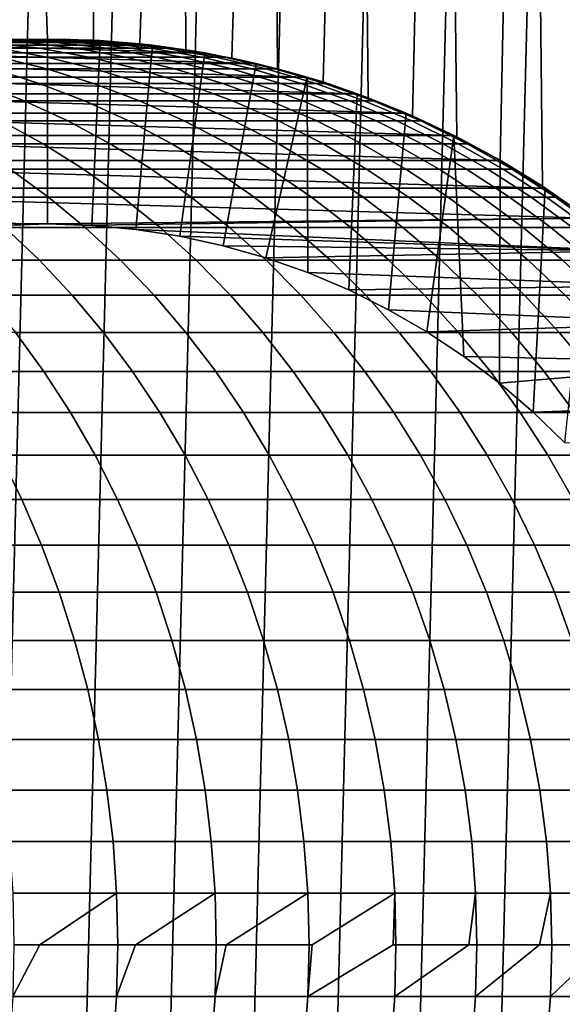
# Model space of a CAD drawing. Header units: metres. Extents: x -244 to 24, y -123 to 0.
# Tile 125 of 146: x -0.37 to 6.82, y -29.79 to -16.74. Entities that reach past the tile are written whole.
import ezdxf

# ---------------------------------------------------------------- set-up
doc = ezdxf.new("R2010")
doc.units = ezdxf.units.M
doc.layers.add('solid_10_231_103_000', color=7, linetype='CONTINUOUS')

msp = doc.modelspace()

# ---------------------------------------------------------------- linework, layer by layer
at = {"layer": 'solid_10_231_103_000'}
for points in [[(0, -17, 23.5), (-0.585872, -1, 23.492695), (-1.756159, -1, 23.43429), (-0.611328, -17.015526, 23.492046)], [(0.611352, -17.015528, 23.492046), (0.585871, -1, 23.492695), (-0.585872, -1, 23.492695), (0, -17, 23.5)], [(0.611352, -17.015528, 23.492046), (1.223046, -17.062511, 23.468151), (1.756158, -1, 23.43429), (0.585871, -1, 23.492695)], [(1.223046, -17.062511, 23.468151), (1.834275, -17.141016, 23.428305), (1.756158, -1, 23.43429)], [(1.834275, -17.141016, 23.428305), (2.442842, -17.251238, 23.372688), (2.922078, -1, 23.317621), (1.756158, -1, 23.43429)], [(2.442842, -17.251238, 23.372688), (3.048644, -17.393751, 23.301411), (2.922078, -1, 23.317621)], [(3.048644, -17.393751, 23.301411), (3.650907, -17.568851, 23.21467), (4.080734, -1, 23.142982), (2.922078, -1, 23.317621)], [(3.650907, -17.568851, 23.21467), (4.24738, -17.776756, 23.112978), (4.080734, -1, 23.142982)], [(4.24738, -17.776756, 23.112978), (4.838069, -18.018579, 22.996588), (5.229245, -1, 22.910805), (4.080734, -1, 23.142982)], [(4.838069, -18.018579, 22.996588), (5.422072, -18.294781, 22.865938), (5.229245, -1, 22.910805)], [(5.422072, -18.294781, 22.865938), (5.996181, -18.605486, 22.722143), (6.364755, -1, 22.621668), (5.229245, -1, 22.910805)], [(5.996181, -18.605486, 22.722143), (6.557404, -18.950169, 22.566578), (6.364755, -1, 22.621668)], [(6.557404, -18.950169, 22.566578), (7.103673, -19.328472, 22.400621), (7.484439, -1, 22.276291), (6.364755, -1, 22.621668)], [(-2.225581, -50.387127, -100), (-1.114764, -6.528271, -100), (0, -6.5, -100), (-1.114764, -50.471729, -100)], [(-1.114764, -50.471729, -100), (0, -6.5, -100), (1.114764, -6.528271, -100), (0, -50.5, -100)], [(2.225581, -6.612873, -100), (1.114764, -50.471729, -100), (0, -50.5, -100), (1.114764, -6.528271, -100)], [(3.33126, -6.753675, -100), (2.225581, -50.387127, -100), (1.114764, -50.471729, -100), (2.225581, -6.612873, -100)], [(4.428752, -6.950395, -100), (3.33126, -50.246326, -100), (2.225581, -50.387127, -100), (3.33126, -6.753675, -100)], [(5.514266, -7.202288, -100), (4.428752, -50.049606, -100), (3.33126, -50.246326, -100), (4.428752, -6.950395, -100)], [(6.585739, -7.508861, -100), (5.514266, -49.79771, -100), (4.428752, -50.049606, -100), (5.514266, -7.202288, -100)], [(7.640936, -7.869552, -100), (6.585739, -49.491138, -100), (5.514266, -49.79771, -100), (6.585739, -7.508861, -100)], [(8.67577, -8.282908, -100), (7.640936, -49.130447, -100), (6.585739, -49.491138, -100), (7.640936, -7.869552, -100)], [(-2.084147, -17.182377, 30.75), (-1.393231, -17.081173, 30.75), (2.084147, -17.182377, 30.75)], [(-1.420368, -17.004894, 173.963821), (-0.760102, -17.04402, 174.143311), (-0.287986, -17.04402, 172.266754), (-0.954582, -17.004894, 172.112427)], [(-1.393231, -17.081173, 30.75), (-0.697366, -17.020277, 30.75), (1.393231, -17.081173, 30.75)], [(-1.393231, -17.081173, 30.75), (1.393231, -17.081173, 30.75), (2.084147, -17.182377, 30.75)], [(-1.30303, -17.04402, 176.000641), (-0.653241, -17.122143, 176.204025), (-0.103069, -17.122143, 174.32193), (-0.760102, -17.04402, 174.143311)], [(-1.232394, -17.004894, 170.11554), (-0.559328, -17.004894, 170.24469), (-0.235173, -17.004894, 168.363312), (-0.912652, -17.004894, 168.259781)], [(-0.954582, -17.004894, 172.112427), (-0.287986, -17.04402, 172.266754), (0.11264, -17.04402, 170.373627), (-0.559328, -17.004894, 170.24469)], [(-0.912652, -17.004894, 168.259781), (-0.235173, -17.004894, 168.363312), (0.017416, -17.004894, 166.471008), (-0.663502, -17.004894, 166.393219)], [(-0.760102, -17.04402, 174.143311), (-0.103069, -17.122143, 174.32193), (0.375347, -17.122143, 172.420319), (-0.287986, -17.04402, 172.266754)], [(-0.698042, -17.020325, 30.5), (0, -17, 30.5), (0, -17, 23.5), (-0.611328, -17.015526, 23.492046)], [(-0.58825, -19.468142, 30.5), (0, -19.450001, 30.5), (0, -17, 30.5), (-0.698042, -17.020325, 30.5)], [(-0.697738, -17.020302, 160.757614), (0, -17, 160.757614), (0, -17, 30.75), (-0.697366, -17.020277, 30.75)], [(0.306546, -17.004894, 162.664459), (0, -17, 160.757614), (-0.697738, -17.020302, 160.757614), (-0.378307, -17.004894, 162.638504)], [(-0.697366, -17.020277, 30.75), (0, -17, 30.75), (0.697366, -17.020277, 30.75)], [(-0.697366, -17.020277, 30.75), (0.697366, -17.020277, 30.75), (1.393231, -17.081173, 30.75)], [(-0.663502, -17.004894, 166.393219), (0.017416, -17.004894, 166.471008), (0.198076, -17.004894, 164.57048), (-0.485301, -17.004894, 164.51857)], [(-0.559328, -17.004894, 170.24469), (0.11264, -17.04402, 170.373627), (0.441201, -17.04402, 168.46669), (-0.235173, -17.004894, 168.363312)], [(-0.485301, -17.004894, 164.51857), (0.198076, -17.004894, 164.57048), (0.306546, -17.004894, 162.664459), (-0.378307, -17.004894, 162.638504)], [(-0.287986, -17.04402, 172.266754), (0.375347, -17.122143, 172.420319), (0.781319, -17.122143, 170.501953), (0.11264, -17.04402, 170.373627)], [(-0.235173, -17.004894, 168.363312), (0.441201, -17.04402, 168.46669), (0.697223, -17.04402, 166.54866), (0.017416, -17.004894, 166.471008)], [(0, -17, 30.5), (0.698042, -17.020325, 30.5), (0.611352, -17.015528, 23.492046), (0, -17, 23.5)], [(0, -19.450001, 30.5), (0.58825, -19.468142, 30.5), (0.698042, -17.020325, 30.5), (0, -17, 30.5)], [(0, -17, 160.757614), (0.697738, -17.020302, 160.757614), (0.697366, -17.020277, 30.75), (0, -17, 30.75)], [(0.990283, -17.04402, 162.690384), (0.697738, -17.020302, 160.757614), (0, -17, 160.757614), (0.306546, -17.004894, 162.664459)], [(0.017416, -17.004894, 166.471008), (0.697223, -17.04402, 166.54866), (0.880338, -17.04402, 164.622299), (0.198076, -17.004894, 164.57048)], [(0.11264, -17.04402, 170.373627), (0.781319, -17.122143, 170.501953), (1.114263, -17.122143, 168.56955), (0.441201, -17.04402, 168.46669)], [(0.198076, -17.004894, 164.57048), (0.880338, -17.04402, 164.622299), (0.990283, -17.04402, 162.690384), (0.306546, -17.004894, 162.664459)], [(0.441201, -17.04402, 168.46669), (1.114263, -17.122143, 168.56955), (1.373701, -17.122143, 166.625931), (0.697223, -17.04402, 166.54866)], [(0.58825, -19.468142, 30.5), (1.173502, -19.522385, 30.5), (1.393063, -17.081146, 30.5), (0.698042, -17.020325, 30.5)], [(1.393063, -17.081146, 30.5), (1.223046, -17.062511, 23.468151), (0.611352, -17.015528, 23.492046), (0.698042, -17.020325, 30.5)], [(0.697223, -17.04402, 166.54866), (1.373701, -17.122143, 166.625931), (1.55926, -17.122143, 164.673859), (0.880338, -17.04402, 164.622299)], [(0.697738, -17.020302, 160.757614), (1.393115, -17.081141, 160.757614), (1.393231, -17.081173, 30.75), (0.697366, -17.020277, 30.75)], [(1.670672, -17.122143, 162.716171), (1.393115, -17.081141, 160.757614), (0.697738, -17.020302, 160.757614), (0.990283, -17.04402, 162.690384)], [(0.880338, -17.04402, 164.622299), (1.55926, -17.122143, 164.673859), (1.670672, -17.122143, 162.716171), (0.990283, -17.04402, 162.690384)], [(1.173502, -19.522385, 30.5), (1.7547, -19.612587, 30.5), (2.083692, -17.182295, 30.5), (1.393063, -17.081146, 30.5)], [(2.083692, -17.182295, 30.5), (1.834275, -17.141016, 23.428305), (1.223046, -17.062511, 23.468151), (1.393063, -17.081146, 30.5)], [(1.393115, -17.081141, 160.757614), (2.083778, -17.182306, 160.757614), (2.084147, -17.182377, 30.75), (1.393231, -17.081173, 30.75)], [(2.345495, -17.23901, 162.741745), (2.083778, -17.182306, 160.757614), (1.393115, -17.081141, 160.757614), (1.670672, -17.122143, 162.716171)], [(-2.767363, -17.32345, 30.75), (-2.084147, -17.182377, 30.75), (2.767363, -17.32345, 30.75)], [(-2.084147, -17.182377, 30.75), (2.084147, -17.182377, 30.75), (2.767363, -17.32345, 30.75)], [(-1.274377, -17.122143, 178.063919), (-0.638017, -17.23901, 178.289932), (-0.008769, -17.23901, 176.405762), (-0.653241, -17.122143, 176.204025)], [(-0.653241, -17.122143, 176.204025), (-0.008769, -17.23901, 176.405762), (0.548588, -17.23901, 174.499084), (-0.103069, -17.122143, 174.32193)], [(-0.103069, -17.122143, 174.32193), (0.548588, -17.23901, 174.499084), (1.033252, -17.23901, 172.572647), (0.375347, -17.122143, 172.420319)], [(0.375347, -17.122143, 172.420319), (1.033252, -17.23901, 172.572647), (1.444527, -17.23901, 170.629211), (0.781319, -17.122143, 170.501953)], [(0.781319, -17.122143, 170.501953), (1.444527, -17.23901, 170.629211), (1.781819, -17.23901, 168.671585), (1.114263, -17.122143, 168.56955)], [(1.114263, -17.122143, 168.56955), (1.781819, -17.23901, 168.671585), (2.044646, -17.23901, 166.702576), (1.373701, -17.122143, 166.625931)], [(1.373701, -17.122143, 166.625931), (2.044646, -17.23901, 166.702576), (2.232628, -17.23901, 164.725006), (1.55926, -17.122143, 164.673859)], [(1.55926, -17.122143, 164.673859), (2.232628, -17.23901, 164.725006), (2.345495, -17.23901, 162.741745), (1.670672, -17.122143, 162.716171)], [(1.7547, -19.612587, 30.5), (2.329509, -19.738483, 30.5), (2.767494, -17.32349, 30.5), (2.083692, -17.182295, 30.5)], [(2.767494, -17.32349, 30.5), (2.442842, -17.251238, 23.372688), (1.834275, -17.141016, 23.428305), (2.083692, -17.182295, 30.5)], [(2.083778, -17.182306, 160.757614), (2.76739, -17.323462, 160.757614), (2.767363, -17.32345, 30.75), (2.084147, -17.182377, 30.75)], [(3.012551, -17.394238, 162.767029), (2.76739, -17.323462, 160.757614), (2.083778, -17.182306, 160.757614), (2.345495, -17.23901, 162.741745)], [(-3.441117, -17.503975, 30.75), (-2.767363, -17.32345, 30.75), (3.441117, -17.503975, 30.75)], [(-2.767363, -17.32345, 30.75), (2.767363, -17.32345, 30.75), (3.441117, -17.503975, 30.75)], [(-1.338252, -17.23901, 180.148895), (-0.71814, -17.394238, 180.396011), (-0.008982, -17.394238, 178.513351), (-0.638017, -17.23901, 178.289932)], [(-0.638017, -17.23901, 178.289932), (-0.008982, -17.394238, 178.513351), (0.628286, -17.394238, 176.605164), (-0.008769, -17.23901, 176.405762)], [(-0.008769, -17.23901, 176.405762), (0.628286, -17.394238, 176.605164), (1.192745, -17.394238, 174.674194), (0.548588, -17.23901, 174.499084)], [(0.548588, -17.23901, 174.499084), (1.192745, -17.394238, 174.674194), (1.683586, -17.394238, 172.723206), (1.033252, -17.23901, 172.572647)], [(1.033252, -17.23901, 172.572647), (1.683586, -17.394238, 172.723206), (2.100101, -17.394238, 170.755005), (1.444527, -17.23901, 170.629211)], [(1.444527, -17.23901, 170.629211), (2.100101, -17.394238, 170.755005), (2.441692, -17.394238, 168.77243), (1.781819, -17.23901, 168.671585)], [(1.781819, -17.23901, 168.671585), (2.441692, -17.394238, 168.77243), (2.707867, -17.394238, 166.778336), (2.044646, -17.23901, 166.702576)], [(2.044646, -17.23901, 166.702576), (2.707867, -17.394238, 166.778336), (2.898245, -17.394238, 164.775574), (2.232628, -17.23901, 164.725006)], [(2.232628, -17.23901, 164.725006), (2.898245, -17.394238, 164.775574), (3.012551, -17.394238, 162.767029), (2.345495, -17.23901, 162.741745)], [(2.329509, -19.738483, 30.5), (2.895051, -19.899395, 30.5), (3.441645, -17.504141, 30.5), (2.767494, -17.32349, 30.5)], [(3.441645, -17.504141, 30.5), (3.048644, -17.393751, 23.301411), (2.442842, -17.251238, 23.372688), (2.767494, -17.32349, 30.5)], [(2.76739, -17.323462, 160.757614), (3.441639, -17.504126, 160.757614), (3.441117, -17.503975, 30.75), (2.767363, -17.32345, 30.75)], [(3.669663, -17.587322, 162.791946), (3.441639, -17.504126, 160.757614), (2.76739, -17.323462, 160.757614), (3.012551, -17.394238, 162.767029)], [(-1.498169, -17.394238, 182.250427), (-0.896969, -17.587322, 182.51683), (-0.107271, -17.587322, 180.639435), (-0.71814, -17.394238, 180.396011)], [(-0.71814, -17.394238, 180.396011), (-0.107271, -17.587322, 180.639435), (0.610677, -17.587322, 178.733444), (-0.008982, -17.394238, 178.513351)], [(-0.008982, -17.394238, 178.513351), (0.610677, -17.587322, 178.733444), (1.255844, -17.587322, 176.801605), (0.628286, -17.394238, 176.605164)], [(0.628286, -17.394238, 176.605164), (1.255844, -17.587322, 176.801605), (1.8273, -17.587322, 174.846695), (1.192745, -17.394238, 174.674194)], [(1.192745, -17.394238, 174.674194), (1.8273, -17.587322, 174.846695), (2.324224, -17.587322, 172.871521), (1.683586, -17.394238, 172.723206)], [(1.683586, -17.394238, 172.723206), (2.324224, -17.587322, 172.871521), (2.745903, -17.587322, 170.878922), (2.100101, -17.394238, 170.755005)], [(2.100101, -17.394238, 170.755005), (2.745903, -17.587322, 170.878922), (3.091728, -17.587322, 168.87178), (2.441692, -17.394238, 168.77243)], [(2.441692, -17.394238, 168.77243), (3.091728, -17.587322, 168.87178), (3.361203, -17.587322, 166.852951), (2.707867, -17.394238, 166.778336)], [(2.707867, -17.394238, 166.778336), (3.361203, -17.587322, 166.852951), (3.55394, -17.587322, 164.825378), (2.898245, -17.394238, 164.775574)], [(2.898245, -17.394238, 164.775574), (3.55394, -17.587322, 164.825378), (3.669663, -17.587322, 162.791946), (3.012551, -17.394238, 162.767029)], [(4.104137, -17.723658, 30.5), (3.650907, -17.568851, 23.21467), (3.048644, -17.393751, 23.301411), (3.441645, -17.504141, 30.5)], [(-4.104466, -17.723776, 30.75), (-3.441117, -17.503975, 30.75), (4.104466, -17.723776, 30.75)], [(-3.441117, -17.503975, 30.75), (3.441117, -17.503975, 30.75), (4.104466, -17.723776, 30.75)], [(-1.757282, -17.587322, 184.362946), (-1.17748, -17.817631, 184.646637), (-0.306828, -17.817631, 182.778351), (-0.896969, -17.587322, 182.51683)], [(-0.896969, -17.587322, 182.51683), (-0.306828, -17.817631, 182.778351), (0.492361, -17.817631, 180.878387), (-0.107271, -17.587322, 180.639435)], [(-0.107271, -17.587322, 180.639435), (0.492361, -17.817631, 180.878387), (1.218938, -17.817631, 178.949493), (0.610677, -17.587322, 178.733444)], [(0.610677, -17.587322, 178.733444), (1.218938, -17.817631, 178.949493), (1.871859, -17.817631, 176.994431), (1.255844, -17.587322, 176.801605)], [(1.255844, -17.587322, 176.801605), (1.871859, -17.817631, 176.994431), (2.450183, -17.817631, 175.016022), (1.8273, -17.587322, 174.846695)], [(1.8273, -17.587322, 174.846695), (2.450183, -17.817631, 175.016022), (2.95308, -17.817631, 173.017105), (2.324224, -17.587322, 172.871521)], [(2.324224, -17.587322, 172.871521), (2.95308, -17.817631, 173.017105), (3.379826, -17.817631, 171.000565), (2.745903, -17.587322, 170.878922)], [(2.745903, -17.587322, 170.878922), (3.379826, -17.817631, 171.000565), (3.729807, -17.817631, 168.969299), (3.091728, -17.587322, 168.87178)], [(2.895051, -19.899395, 30.5), (3.449685, -20.094828, 30.5), (3.441645, -17.504141, 30.5)], [(3.091728, -17.587322, 168.87178), (3.729807, -17.817631, 168.969299), (4.002521, -17.817631, 166.926208), (3.361203, -17.587322, 166.852951)], [(3.361203, -17.587322, 166.852951), (4.002521, -17.817631, 166.926208), (4.197575, -17.817631, 164.874268), (3.55394, -17.587322, 164.825378)], [(3.441639, -17.504126, 160.757614), (4.104242, -17.723688, 160.757614), (4.104466, -17.723776, 30.75), (3.441117, -17.503975, 30.75)], [(4.314688, -17.817631, 162.816391), (4.104242, -17.723688, 160.757614), (3.441639, -17.504126, 160.757614), (3.669663, -17.587322, 162.791946)], [(3.449685, -20.094828, 30.5), (3.991672, -20.324236, 30.5), (4.104137, -17.723658, 30.5), (3.441645, -17.504141, 30.5)], [(3.55394, -17.587322, 164.825378), (4.197575, -17.817631, 164.874268), (4.314688, -17.817631, 162.816391), (3.669663, -17.587322, 162.791946)], [(4.753017, -17.981434, 30.5), (4.24738, -17.776756, 23.112978), (3.650907, -17.568851, 23.21467), (4.104137, -17.723658, 30.5)], [(-4.753414, -17.981615, 30.75), (-4.104466, -17.723776, 30.75), (4.753414, -17.981615, 30.75)], [(-4.104466, -17.723776, 30.75), (4.104466, -17.723776, 30.75), (4.753414, -17.981615, 30.75)], [(3.991672, -20.324236, 30.5), (4.518006, -20.586323, 30.5), (4.753017, -17.981434, 30.5), (4.104137, -17.723658, 30.5)], [(4.104242, -17.723688, 160.757614), (4.752957, -17.981407, 160.757614), (4.753414, -17.981615, 30.75), (4.104466, -17.723776, 30.75)], [(4.945523, -18.084415, 162.840302), (4.752957, -17.981407, 160.757614), (4.104242, -17.723688, 160.757614), (4.314688, -17.817631, 162.816391)], [(-1.17748, -17.817631, 184.646637), (-0.610434, -18.084415, 184.924103), (0.27033, -18.084415, 183.034103), (-0.306828, -17.817631, 182.778351)], [(-0.306828, -17.817631, 182.778351), (0.27033, -18.084415, 183.034103), (1.078802, -18.084415, 181.112076), (0.492361, -17.817631, 180.878387)], [(0.492361, -17.817631, 180.878387), (1.078802, -18.084415, 181.112076), (1.813818, -18.084415, 179.160782), (1.218938, -17.817631, 178.949493)], [(1.218938, -17.817631, 178.949493), (1.813818, -18.084415, 179.160782), (2.474321, -18.084415, 177.183014), (1.871859, -17.817631, 176.994431)], [(1.871859, -17.817631, 176.994431), (2.474321, -18.084415, 177.183014), (3.059362, -18.084415, 175.181625), (2.450183, -17.817631, 175.016022)], [(2.450183, -17.817631, 175.016022), (3.059362, -18.084415, 175.181625), (3.5681, -18.084415, 173.1595), (2.95308, -17.817631, 173.017105)], [(2.95308, -17.817631, 173.017105), (3.5681, -18.084415, 173.1595), (3.999803, -18.084415, 171.119537), (3.379826, -17.817631, 171.000565)], [(3.379826, -17.817631, 171.000565), (3.999803, -18.084415, 171.119537), (4.353849, -18.084415, 169.064667), (3.729807, -17.817631, 168.969299)], [(3.729807, -17.817631, 168.969299), (4.353849, -18.084415, 169.064667), (4.62973, -18.084415, 166.997864), (4.002521, -17.817631, 166.926208)], [(4.002521, -17.817631, 166.926208), (4.62973, -18.084415, 166.997864), (4.827049, -18.084415, 164.922073), (4.197575, -17.817631, 164.874268)], [(4.197575, -17.817631, 164.874268), (4.827049, -18.084415, 164.922073), (4.945523, -18.084415, 162.840302), (4.314688, -17.817631, 162.816391)], [(5.385646, -18.276449, 30.5), (4.838069, -18.018579, 22.996588), (4.24738, -17.776756, 23.112978), (4.753017, -17.981434, 30.5)], [(-5.385478, -18.27634, 30.75), (-4.753414, -17.981615, 30.75), (5.385478, -18.27634, 30.75)], [(-4.753414, -17.981615, 30.75), (4.753414, -17.981615, 30.75), (5.385478, -18.27634, 30.75)], [(4.518006, -20.586323, 30.5), (5.027232, -20.880316, 30.5), (5.385646, -18.276449, 30.5), (4.753017, -17.981434, 30.5)], [(4.752957, -17.981407, 160.757614), (5.38559, -18.276409, 160.757614), (5.385478, -18.27634, 30.75), (4.753414, -17.981615, 30.75)], [(5.560109, -18.386805, 162.863602), (5.38559, -18.276409, 160.757614), (4.752957, -17.981407, 160.757614), (4.945523, -18.084415, 162.840302)], [(-1.562224, -18.084415, 186.779343), (-1.020429, -18.386805, 187.070404), (-0.057993, -18.386805, 185.194412), (-0.610434, -18.084415, 184.924103)], [(-0.610434, -18.084415, 184.924103), (-0.057993, -18.386805, 185.194412), (0.832623, -18.386805, 183.283279), (0.27033, -18.084415, 183.034103)], [(0.27033, -18.084415, 183.034103), (0.832623, -18.386805, 183.283279), (1.650137, -18.386805, 181.339752), (1.078802, -18.084415, 181.112076)], [(1.078802, -18.084415, 181.112076), (1.650137, -18.386805, 181.339752), (2.393375, -18.386805, 179.366623), (1.813818, -18.084415, 179.160782)], [(1.813818, -18.084415, 179.160782), (2.393375, -18.386805, 179.366623), (3.061266, -18.386805, 177.36673), (2.474321, -18.084415, 177.183014)], [(2.474321, -18.084415, 177.183014), (3.061266, -18.386805, 177.36673), (3.652852, -18.386805, 175.342972), (3.059362, -18.084415, 175.181625)], [(3.059362, -18.084415, 175.181625), (3.652852, -18.386805, 175.342972), (4.16728, -18.386805, 173.298218), (3.5681, -18.084415, 173.1595)], [(3.5681, -18.084415, 173.1595), (4.16728, -18.386805, 173.298218), (4.603811, -18.386805, 171.235443), (3.999803, -18.084415, 171.119537)], [(3.999803, -18.084415, 171.119537), (4.603811, -18.386805, 171.235443), (4.961817, -18.386805, 169.157593), (4.353849, -18.084415, 169.064667)], [(4.353849, -18.084415, 169.064667), (4.961817, -18.386805, 169.157593), (5.240784, -18.386805, 167.067657), (4.62973, -18.084415, 166.997864)], [(4.62973, -18.084415, 166.997864), (5.240784, -18.386805, 167.067657), (5.44031, -18.386805, 164.968658), (4.827049, -18.084415, 164.922073)], [(4.827049, -18.084415, 164.922073), (5.44031, -18.386805, 164.968658), (5.560109, -18.386805, 162.863602), (4.945523, -18.084415, 162.840302)], [(5.999922, -18.607662, 30.5), (5.422072, -18.294781, 22.865938), (4.838069, -18.018579, 22.996588), (5.385646, -18.276449, 30.5)], [(-5.999576, -18.607471, 30.75), (-5.385478, -18.27634, 30.75), (5.999576, -18.607471, 30.75)], [(-5.385478, -18.27634, 30.75), (5.385478, -18.27634, 30.75), (5.999576, -18.607471, 30.75)], [(-1.020429, -18.386805, 187.070404), (-0.494726, -18.723812, 187.352814), (0.478041, -18.723812, 185.456696), (-0.057993, -18.386805, 185.194412)], [(-0.057993, -18.386805, 185.194412), (0.478041, -18.723812, 185.456696), (1.378216, -18.723812, 183.52504), (0.832623, -18.386805, 183.283279)], [(0.832623, -18.386805, 183.283279), (1.378216, -18.723812, 183.52504), (2.204505, -18.723812, 181.560654), (1.650137, -18.386805, 181.339752)], [(1.650137, -18.386805, 181.339752), (2.204505, -18.723812, 181.560654), (2.955719, -18.723812, 179.56636), (2.393375, -18.386805, 179.366623)], [(2.393375, -18.386805, 179.366623), (2.955719, -18.723812, 179.56636), (3.630779, -18.723812, 177.544998), (3.061266, -18.386805, 177.36673)], [(3.061266, -18.386805, 177.36673), (3.630779, -18.723812, 177.544998), (4.228714, -18.723812, 175.499512), (3.652852, -18.386805, 175.342972)], [(3.652852, -18.386805, 175.342972), (4.228714, -18.723812, 175.499512), (4.748663, -18.723812, 173.432816), (4.16728, -18.386805, 173.298218)], [(4.16728, -18.386805, 173.298218), (4.748663, -18.723812, 173.432816), (5.18988, -18.723812, 171.3479), (4.603811, -18.386805, 171.235443)], [(4.603811, -18.386805, 171.235443), (5.18988, -18.723812, 171.3479), (5.551729, -18.723812, 169.247742), (4.961817, -18.386805, 169.157593)], [(4.961817, -18.386805, 169.157593), (5.551729, -18.723812, 169.247742), (5.83369, -18.723812, 167.135391), (5.240784, -18.386805, 167.067657)], [(5.027232, -20.880316, 30.5), (5.517891, -21.205435, 30.5), (5.385646, -18.276449, 30.5)], [(5.240784, -18.386805, 167.067657), (5.83369, -18.723812, 167.135391), (6.035358, -18.723812, 165.013855), (5.44031, -18.386805, 164.968658)], [(6, -18.607695, 160.757614), (5.999576, -18.607471, 30.75), (5.385478, -18.27634, 30.75), (5.38559, -18.276409, 160.757614)], [(6.156443, -18.723812, 162.8862), (6, -18.607695, 160.757614), (5.38559, -18.276409, 160.757614), (5.560109, -18.386805, 162.863602)], [(5.517891, -21.205435, 30.5), (5.987098, -21.559769, 30.5), (5.999922, -18.607662, 30.5), (5.385646, -18.276449, 30.5)], [(5.999922, -18.607662, 30.5), (5.996181, -18.605486, 22.722143), (5.422072, -18.294781, 22.865938)], [(5.44031, -18.386805, 164.968658), (6.035358, -18.723812, 165.013855), (6.156443, -18.723812, 162.8862), (5.560109, -18.386805, 162.863602)], [(-6.594228, -18.974228, 30.75), (-5.999576, -18.607471, 30.75), (6.594228, -18.974228, 30.75)], [(-5.999576, -18.607471, 30.75), (5.999576, -18.607471, 30.75), (6.594228, -18.974228, 30.75)], [(5.987098, -21.559769, 30.5), (6.433613, -21.942318, 30.5), (6.594077, -18.974127, 30.5), (5.999922, -18.607662, 30.5)], [(6.594077, -18.974127, 30.5), (6.557404, -18.950169, 22.566578), (5.996181, -18.605486, 22.722143), (5.999922, -18.607662, 30.5)], [(6, -18.607695, 160.757614), (6.594108, -18.974146, 160.757614), (6.594228, -18.974228, 30.75), (5.999576, -18.607471, 30.75)], [(6.732578, -19.094337, 162.908035), (6.594108, -18.974146, 160.757614), (6, -18.607695, 160.757614), (6.156443, -18.723812, 162.8862)], [(-1.538684, -18.723812, 189.210693), (-1.041497, -19.094337, 189.502609), (0.013172, -19.094337, 187.625671), (-0.494726, -18.723812, 187.352814)], [(-0.494726, -18.723812, 187.352814), (0.013172, -19.094337, 187.625671), (0.995919, -19.094337, 185.710083), (0.478041, -18.723812, 185.456696)], [(0.478041, -18.723812, 185.456696), (0.995919, -19.094337, 185.710083), (1.905329, -19.094337, 183.758621), (1.378216, -18.723812, 183.52504)], [(1.378216, -18.723812, 183.52504), (1.905329, -19.094337, 183.758621), (2.740095, -19.094337, 181.774094), (2.204505, -18.723812, 181.560654)], [(2.204505, -18.723812, 181.560654), (2.740095, -19.094337, 181.774094), (3.499017, -19.094337, 179.759323), (2.955719, -18.723812, 179.56636)], [(2.955719, -18.723812, 179.56636), (3.499017, -19.094337, 179.759323), (4.181003, -19.094337, 177.717239), (3.630779, -18.723812, 177.544998)], [(3.630779, -18.723812, 177.544998), (4.181003, -19.094337, 177.717239), (4.785072, -19.094337, 175.650757), (4.228714, -18.723812, 175.499512)], [(4.228714, -18.723812, 175.499512), (4.785072, -19.094337, 175.650757), (5.310356, -19.094337, 173.562851), (4.748663, -18.723812, 173.432816)], [(4.748663, -18.723812, 173.432816), (5.310356, -19.094337, 173.562851), (5.756099, -19.094337, 171.456543), (5.18988, -18.723812, 171.3479)], [(5.18988, -18.723812, 171.3479), (5.756099, -19.094337, 171.456543), (6.12166, -19.094337, 169.334854), (5.551729, -18.723812, 169.247742)], [(5.551729, -18.723812, 169.247742), (6.12166, -19.094337, 169.334854), (6.406514, -19.094337, 167.200821), (5.83369, -18.723812, 167.135391)], [(5.83369, -18.723812, 167.135391), (6.406514, -19.094337, 167.200821), (6.610251, -19.094337, 165.057526), (6.035358, -18.723812, 165.013855)], [(6.035358, -18.723812, 165.013855), (6.610251, -19.094337, 165.057526), (6.732578, -19.094337, 162.908035), (6.156443, -18.723812, 162.8862)], [(-6.594228, -18.974228, 30.75), (7.166319, -19.374834, 30.75), (0, -19.450001, 30.75), (-7.166319, -19.374834, 30.75)], [(-6.594228, -18.974228, 30.75), (6.594228, -18.974228, 30.75), (7.166319, -19.374834, 30.75)], [(6.433613, -21.942318, 30.5), (6.856191, -22.352062, 30.5), (7.165982, -19.37459, 30.5), (6.594077, -18.974127, 30.5)], [(7.165982, -19.37459, 30.5), (7.103673, -19.328472, 22.400621), (6.557404, -18.950169, 22.566578), (6.594077, -18.974127, 30.5)], [(6.594108, -18.974146, 160.757614), (7.165903, -19.374521, 160.757614), (7.166319, -19.374834, 30.75), (6.594228, -18.974228, 30.75)], [(7.286636, -19.497173, 162.929047), (7.165903, -19.374521, 160.757614), (6.594108, -18.974146, 160.757614), (6.732578, -19.094337, 162.908035)], [(-1.041497, -19.094337, 189.502609), (-0.563362, -19.497173, 189.78334), (0.501608, -19.497173, 187.888062), (0.013172, -19.094337, 187.625671)], [(0.013172, -19.094337, 187.625671), (0.501608, -19.497173, 187.888062), (1.493952, -19.497173, 185.953781), (0.995919, -19.094337, 185.710083)], [(0.995919, -19.094337, 185.710083), (1.493952, -19.497173, 185.953781), (2.412244, -19.497173, 183.983261), (1.905329, -19.094337, 183.758621)], [(1.905329, -19.094337, 183.758621), (2.412244, -19.497173, 183.983261), (3.255162, -19.497173, 181.97934), (2.740095, -19.094337, 181.774094)], [(2.740095, -19.094337, 181.774094), (3.255162, -19.497173, 181.97934), (4.021496, -19.497173, 179.944901), (3.499017, -19.094337, 179.759323)], [(3.499017, -19.094337, 179.759323), (4.021496, -19.497173, 179.944901), (4.710142, -19.497173, 177.882858), (4.181003, -19.094337, 177.717239)], [(4.181003, -19.094337, 177.717239), (4.710142, -19.497173, 177.882858), (5.32011, -19.497173, 175.796204), (4.785072, -19.094337, 175.650757)], [(4.785072, -19.094337, 175.650757), (5.32011, -19.497173, 175.796204), (5.850524, -19.497173, 173.687912), (5.310356, -19.094337, 173.562851)], [(5.310356, -19.094337, 173.562851), (5.850524, -19.497173, 173.687912), (6.300621, -19.497173, 171.561035), (5.756099, -19.094337, 171.456543)], [(5.756099, -19.094337, 171.456543), (6.300621, -19.497173, 171.561035), (6.669752, -19.497173, 169.41861), (6.12166, -19.094337, 169.334854)], [(6.12166, -19.094337, 169.334854), (6.669752, -19.497173, 169.41861), (6.957388, -19.497173, 167.263748), (6.406514, -19.094337, 167.200821)], [(6.406514, -19.094337, 167.200821), (6.957388, -19.497173, 167.263748), (7.163115, -19.497173, 165.099518), (6.610251, -19.094337, 165.057526)], [(6.610251, -19.094337, 165.057526), (7.163115, -19.497173, 165.099518), (7.286636, -19.497173, 162.929047), (6.732578, -19.094337, 162.908035)], [(-7.166319, -19.374834, 30.75), (0, -19.450001, 30.75), (-0.588041, -19.468122, 30.75)], [(7.166319, -19.374834, 30.75), (0.588041, -19.468122, 30.75), (0, -19.450001, 30.75)], [(7.166319, -19.374834, 30.75), (7.713214, -19.807255, 30.75), (1.173619, -19.522396, 30.75), (0.588041, -19.468122, 30.75)], [(-1.699425, -19.497173, 191.636871), (-1.252415, -19.931005, 191.922653), (-0.105838, -19.931005, 190.051956), (-0.563362, -19.497173, 189.78334)], [(-0.588041, -19.468122, 30.75), (0, -19.450001, 30.75), (0, -19.450001, 30.5), (-0.58825, -19.468142, 30.5)], [(-0.563362, -19.497173, 189.78334), (-0.105838, -19.931005, 190.051956), (0.968988, -19.931005, 188.139145), (0.501608, -19.497173, 187.888062)], [(0, -19.450001, 30.75), (0.588041, -19.468122, 30.75), (0.58825, -19.468142, 30.5), (0, -19.450001, 30.5)], [(0.501608, -19.497173, 187.888062), (0.968988, -19.931005, 188.139145), (1.970515, -19.931005, 186.186966), (1.493952, -19.497173, 185.953781)], [(0.588041, -19.468122, 30.75), (1.173619, -19.522396, 30.75), (1.173502, -19.522385, 30.5), (0.58825, -19.468142, 30.5)], [(1.173619, -19.522396, 30.75), (1.754776, -19.612608, 30.75), (1.7547, -19.612587, 30.5), (1.173502, -19.522385, 30.5)], [(7.713214, -19.807255, 30.75), (1.754776, -19.612608, 30.75), (1.173619, -19.522396, 30.75)], [(1.493952, -19.497173, 185.953781), (1.970515, -19.931005, 186.186966), (2.897306, -19.931005, 184.198212), (2.412244, -19.497173, 183.983261)], [(2.412244, -19.497173, 183.983261), (2.897306, -19.931005, 184.198212), (3.748025, -19.931005, 182.175735), (3.255162, -19.497173, 181.97934)], [(3.255162, -19.497173, 181.97934), (3.748025, -19.931005, 182.175735), (4.521451, -19.931005, 180.122467), (4.021496, -19.497173, 179.944901)], [(4.021496, -19.497173, 179.944901), (4.521451, -19.931005, 180.122467), (5.216471, -19.931005, 178.041351), (4.710142, -19.497173, 177.882858)], [(4.710142, -19.497173, 177.882858), (5.216471, -19.931005, 178.041351), (5.832084, -19.931005, 175.935379), (5.32011, -19.497173, 175.796204)], [(5.32011, -19.497173, 175.796204), (5.832084, -19.931005, 175.935379), (6.367407, -19.931005, 173.807587), (5.850524, -19.497173, 173.687912)], [(5.850524, -19.497173, 173.687912), (6.367407, -19.931005, 173.807587), (6.821669, -19.931005, 171.661011), (6.300621, -19.497173, 171.561035)], [(6.300621, -19.497173, 171.561035), (6.821669, -19.931005, 171.661011), (7.194217, -19.931005, 169.498764), (6.669752, -19.497173, 169.41861)], [(6.669752, -19.497173, 169.41861), (7.194217, -19.931005, 169.498764), (7.484514, -19.931005, 167.323959), (6.957388, -19.497173, 167.263748)], [(1.754776, -19.612608, 30.75), (2.329308, -19.738426, 30.75), (2.329509, -19.738483, 30.5), (1.7547, -19.612587, 30.5)], [(7.713214, -19.807255, 30.75), (2.329308, -19.738426, 30.75), (1.754776, -19.612608, 30.75)], [(2.329308, -19.738426, 30.75), (2.895095, -19.899401, 30.75), (2.895051, -19.899395, 30.5), (2.329509, -19.738483, 30.5)], [(7.713214, -19.807255, 30.75), (2.895095, -19.899401, 30.75), (2.329308, -19.738426, 30.75)], [(7.713214, -19.807255, 30.75), (8.234698, -20.271347, 30.75), (3.44992, -20.094917, 30.75), (2.895095, -19.899401, 30.75)], [(-1.252415, -19.931005, 191.922653), (-0.827002, -20.394419, 192.194626), (0.329582, -20.394419, 190.307617), (-0.105838, -19.931005, 190.051956)], [(-0.105838, -19.931005, 190.051956), (0.329582, -20.394419, 190.307617), (1.413787, -20.394419, 188.378113), (0.968988, -19.931005, 188.139145)], [(0.968988, -19.931005, 188.139145), (1.413787, -20.394419, 188.378113), (2.424055, -20.394419, 186.408875), (1.970515, -19.931005, 186.186966)], [(1.970515, -19.931005, 186.186966), (2.424055, -20.394419, 186.408875), (3.358933, -20.394419, 184.402771), (2.897306, -19.931005, 184.198212)], [(2.895095, -19.899401, 30.75), (3.44992, -20.094917, 30.75), (3.449685, -20.094828, 30.5), (2.895051, -19.899395, 30.5)], [(2.897306, -19.931005, 184.198212), (3.358933, -20.394419, 184.402771), (4.217077, -20.394419, 182.362656), (3.748025, -19.931005, 182.175735)], [(3.748025, -19.931005, 182.175735), (4.217077, -20.394419, 182.362656), (4.997252, -20.394419, 180.291458), (4.521451, -19.931005, 180.122467)], [(4.521451, -19.931005, 180.122467), (4.997252, -20.394419, 180.291458), (5.698338, -20.394419, 178.192184), (5.216471, -19.931005, 178.041351)], [(5.216471, -19.931005, 178.041351), (5.698338, -20.394419, 178.192184), (6.319324, -20.394419, 176.067841), (5.832084, -19.931005, 175.935379)], [(5.832084, -19.931005, 175.935379), (6.319324, -20.394419, 176.067841), (6.859318, -20.394419, 173.921463), (6.367407, -19.931005, 173.807587)], [(6.367407, -19.931005, 173.807587), (6.859318, -20.394419, 173.921463), (7.317544, -20.394419, 171.756165), (6.821669, -19.931005, 171.661011)], [(3.44992, -20.094917, 30.75), (3.991557, -20.324181, 30.75), (3.991672, -20.324236, 30.5), (3.449685, -20.094828, 30.5)], [(8.234698, -20.271347, 30.75), (3.991557, -20.324181, 30.75), (3.44992, -20.094917, 30.75)], [(8.234698, -20.271347, 30.75), (8.728652, -20.765301, 30.75), (4.518019, -20.586329, 30.75), (3.991557, -20.324181, 30.75)], [(3.991557, -20.324181, 30.75), (4.518019, -20.586329, 30.75), (4.518006, -20.586323, 30.5), (3.991672, -20.324236, 30.5)], [(-0.827002, -20.394419, 192.194626), (-0.424571, -20.8859, 192.451904), (0.741477, -20.8859, 190.549454), (0.329582, -20.394419, 190.307617)], [(0.329582, -20.394419, 190.307617), (0.741477, -20.8859, 190.549454), (1.834556, -20.8859, 188.604156), (1.413787, -20.394419, 188.378113)], [(1.413787, -20.394419, 188.378113), (1.834556, -20.8859, 188.604156), (2.853092, -20.8859, 186.618805), (2.424055, -20.394419, 186.408875)], [(2.424055, -20.394419, 186.408875), (2.853092, -20.8859, 186.618805), (3.795621, -20.8859, 184.596283), (3.358933, -20.394419, 184.402771)], [(3.358933, -20.394419, 184.402771), (3.795621, -20.8859, 184.596283), (4.660788, -20.8859, 182.539459), (4.217077, -20.394419, 182.362656)], [(4.217077, -20.394419, 182.362656), (4.660788, -20.8859, 182.539459), (5.447348, -20.8859, 180.451324), (4.997252, -20.394419, 180.291458)], [(4.997252, -20.394419, 180.291458), (5.447348, -20.8859, 180.451324), (6.154171, -20.8859, 178.334869), (5.698338, -20.394419, 178.192184)], [(5.698338, -20.394419, 178.192184), (6.154171, -20.8859, 178.334869), (6.780239, -20.8859, 176.19313), (6.319324, -20.394419, 176.067841)], [(6.319324, -20.394419, 176.067841), (6.780239, -20.8859, 176.19313), (7.324653, -20.8859, 174.029205), (6.859318, -20.394419, 173.921463)], [(5.027367, -20.880394, 30.75), (5.027232, -20.880316, 30.5), (4.518006, -20.586323, 30.5), (4.518019, -20.586329, 30.75)], [(8.728652, -20.765301, 30.75), (5.027367, -20.880394, 30.75), (4.518019, -20.586329, 30.75)], [(8.728652, -20.765301, 30.75), (9.192744, -21.286787, 30.75), (5.51772, -21.205305, 30.75), (5.027367, -20.880394, 30.75)], [(-1.661914, -20.8859, 194.308777), (-1.293218, -21.403851, 194.564682), (-0.046438, -21.403851, 192.693649), (-0.424571, -20.8859, 192.451904)], [(-0.424571, -20.8859, 192.451904), (-0.046438, -21.403851, 192.693649), (1.128505, -21.403851, 190.776688), (0.741477, -20.8859, 190.549454)], [(0.741477, -20.8859, 190.549454), (1.128505, -21.403851, 190.776688), (2.229921, -21.403851, 188.816544), (1.834556, -20.8859, 188.604156)], [(1.834556, -20.8859, 188.604156), (2.229921, -21.403851, 188.816544), (3.256226, -21.403851, 186.816071), (2.853092, -20.8859, 186.618805)], [(2.853092, -20.8859, 186.618805), (3.256226, -21.403851, 186.816071), (4.205945, -21.403851, 184.778107), (3.795621, -20.8859, 184.596283)], [(3.795621, -20.8859, 184.596283), (4.205945, -21.403851, 184.778107), (5.07771, -21.403851, 182.705612), (4.660788, -20.8859, 182.539459)], [(4.660788, -20.8859, 182.539459), (5.07771, -21.403851, 182.705612), (5.87027, -21.403851, 180.601547), (5.447348, -20.8859, 180.451324)], [(5.027367, -20.880394, 30.75), (5.51772, -21.205305, 30.75), (5.517891, -21.205435, 30.5), (5.027232, -20.880316, 30.5)], [(5.447348, -20.8859, 180.451324), (5.87027, -21.403851, 180.601547), (6.582483, -21.403851, 178.468933), (6.154171, -20.8859, 178.334869)], [(6.154171, -20.8859, 178.334869), (6.582483, -21.403851, 178.468933), (7.213327, -21.403851, 176.310867), (6.780239, -20.8859, 176.19313)], [(6.780239, -20.8859, 176.19313), (7.213327, -21.403851, 176.310867), (7.761893, -21.403851, 174.130432), (7.324653, -20.8859, 174.029205)], [(5.51772, -21.205305, 30.75), (5.987172, -21.559822, 30.75), (5.987098, -21.559769, 30.5), (5.517891, -21.205435, 30.5)], [(9.192744, -21.286787, 30.75), (5.987172, -21.559822, 30.75), (5.51772, -21.205305, 30.75)], [(9.192744, -21.286787, 30.75), (9.625167, -21.833681, 30.75), (6.433825, -21.942501, 30.75), (5.987172, -21.559822, 30.75)], [(-1.293218, -21.403851, 194.564682), (-0.949414, -21.946577, 194.803314), (0.306167, -21.946577, 192.919067), (-0.046438, -21.403851, 192.693649)], [(-0.046438, -21.403851, 192.693649), (0.306167, -21.946577, 192.919067), (1.489403, -21.946577, 190.988571), (1.128505, -21.403851, 190.776688)], [(1.128505, -21.403851, 190.776688), (1.489403, -21.946577, 190.988571), (2.598593, -21.946577, 189.014603), (2.229921, -21.403851, 188.816544)], [(2.229921, -21.403851, 188.816544), (2.598593, -21.946577, 189.014603), (3.632143, -21.946577, 187), (3.256226, -21.403851, 186.816071)], [(3.256226, -21.403851, 186.816071), (3.632143, -21.946577, 187), (4.588564, -21.946577, 184.947662), (4.205945, -21.403851, 184.778107)], [(4.205945, -21.403851, 184.778107), (4.588564, -21.946577, 184.947662), (5.466484, -21.946577, 182.860535), (5.07771, -21.403851, 182.705612)], [(5.07771, -21.403851, 182.705612), (5.466484, -21.946577, 182.860535), (6.264638, -21.946577, 180.741608), (5.87027, -21.403851, 180.601547)], [(5.87027, -21.403851, 180.601547), (6.264638, -21.946577, 180.741608), (6.981879, -21.946577, 178.593964), (6.582483, -21.403851, 178.468933)], [(6.582483, -21.403851, 178.468933), (6.981879, -21.946577, 178.593964), (7.617175, -21.946577, 176.420654), (7.213327, -21.403851, 176.310867)], [(6.433825, -21.942501, 30.75), (6.433613, -21.942318, 30.5), (5.987098, -21.559769, 30.5), (5.987172, -21.559822, 30.75)], [(9.625167, -21.833681, 30.75), (10.025772, -22.405771, 30.75), (6.856041, -22.351913, 30.75), (6.433825, -21.942501, 30.75)], [(-0.949414, -21.946577, 194.803314), (-0.631624, -22.51231, 195.023895), (0.632091, -22.51231, 193.127441), (0.306167, -21.946577, 192.919067)], [(0.306167, -21.946577, 192.919067), (0.632091, -22.51231, 193.127441), (1.822993, -22.51231, 191.184433), (1.489403, -21.946577, 190.988571)], [(1.489403, -21.946577, 190.988571), (1.822993, -22.51231, 191.184433), (2.93937, -22.51231, 189.197678), (2.598593, -21.946577, 189.014603)], [(2.598593, -21.946577, 189.014603), (2.93937, -22.51231, 189.197678), (3.979615, -22.51231, 187.170029), (3.632143, -21.946577, 187)], [(3.632143, -21.946577, 187), (3.979615, -22.51231, 187.170029), (4.942234, -22.51231, 185.104385), (4.588564, -21.946577, 184.947662)], [(4.588564, -21.946577, 184.947662), (4.942234, -22.51231, 185.104385), (5.825841, -22.51231, 183.003723), (5.466484, -21.946577, 182.860535)], [(5.466484, -21.946577, 182.860535), (5.825841, -22.51231, 183.003723), (6.629166, -22.51231, 180.871078), (6.264638, -21.946577, 180.741608)], [(6.264638, -21.946577, 180.741608), (6.629166, -22.51231, 180.871078), (7.351054, -22.51231, 178.709518), (6.981879, -21.946577, 178.593964)], [(6.433825, -21.942501, 30.75), (6.856041, -22.351913, 30.75), (6.856191, -22.352062, 30.5), (6.433613, -21.942318, 30.5)], [(-1.966335, -22.51231, 196.871063), (-1.683456, -23.099205, 197.08374), (-0.340885, -23.099205, 195.225693), (-0.631624, -22.51231, 195.023895)], [(-0.631624, -22.51231, 195.023895), (-0.340885, -23.099205, 195.225693), (0.930273, -23.099205, 193.318069), (0.632091, -22.51231, 193.127441)], [(0.632091, -22.51231, 193.127441), (0.930273, -23.099205, 193.318069), (2.128188, -23.099205, 191.363632), (1.822993, -22.51231, 191.184433)], [(1.822993, -22.51231, 191.184433), (2.128188, -23.099205, 191.363632), (3.251139, -23.099205, 189.365173), (2.93937, -22.51231, 189.197678)], [(2.93937, -22.51231, 189.197678), (3.251139, -23.099205, 189.365173), (4.297511, -23.099205, 187.325577), (3.979615, -22.51231, 187.170029)], [(3.979615, -22.51231, 187.170029), (4.297511, -23.099205, 187.325577), (5.265799, -23.099205, 185.247772), (4.942234, -22.51231, 185.104385)], [(4.942234, -22.51231, 185.104385), (5.265799, -23.099205, 185.247772), (6.154609, -23.099205, 183.134735), (5.825841, -22.51231, 183.003723)], [(5.825841, -22.51231, 183.003723), (6.154609, -23.099205, 183.134735), (6.962666, -23.099205, 180.989532), (6.629166, -22.51231, 180.871078)], [(6.629166, -22.51231, 180.871078), (6.962666, -23.099205, 180.989532), (7.688805, -23.099205, 178.815231), (7.351054, -22.51231, 178.709518)], [(-1.683456, -23.099205, 197.08374), (-1.427819, -23.705347, 197.27594), (-0.078144, -23.705347, 195.408051), (-0.340885, -23.099205, 195.225693)], [(-0.340885, -23.099205, 195.225693), (-0.078144, -23.705347, 195.408051), (1.199739, -23.705347, 193.490341), (0.930273, -23.099205, 193.318069)], [(0.930273, -23.099205, 193.318069), (1.199739, -23.705347, 193.490341), (2.403992, -23.705347, 191.525558), (2.128188, -23.099205, 191.363632)], [(2.128188, -23.099205, 191.363632), (2.403992, -23.705347, 191.525558), (3.532885, -23.705347, 189.516525), (3.251139, -23.099205, 189.365173)], [(3.251139, -23.099205, 189.365173), (3.532885, -23.705347, 189.516525), (4.584793, -23.705347, 187.466141), (4.297511, -23.099205, 187.325577)], [(4.297511, -23.099205, 187.325577), (4.584793, -23.705347, 187.466141), (5.558203, -23.705347, 185.377335), (5.265799, -23.099205, 185.247772)], [(5.265799, -23.099205, 185.247772), (5.558203, -23.705347, 185.377335), (6.451717, -23.705347, 183.253128), (6.154609, -23.099205, 183.134735)], [(6.154609, -23.099205, 183.134735), (6.451717, -23.705347, 183.253128), (7.264048, -23.705347, 181.096588), (6.962666, -23.099205, 180.989532)], [(-1.427819, -23.705347, 197.27594), (-1.200258, -24.328758, 197.447021), (0.15574, -24.328758, 195.570389), (-0.078144, -23.705347, 195.408051)], [(-0.078144, -23.705347, 195.408051), (0.15574, -24.328758, 195.570389), (1.43961, -24.328758, 193.643692), (1.199739, -23.705347, 193.490341)], [(1.199739, -23.705347, 193.490341), (1.43961, -24.328758, 193.643692), (2.649506, -24.328758, 191.669708), (2.403992, -23.705347, 191.525558)], [(2.403992, -23.705347, 191.525558), (2.649506, -24.328758, 191.669708), (3.783687, -24.328758, 189.65126), (3.532885, -23.705347, 189.516525)], [(3.532885, -23.705347, 189.516525), (3.783687, -24.328758, 189.65126), (4.840523, -24.328758, 187.591263), (4.584793, -23.705347, 187.466141)], [(4.584793, -23.705347, 187.466141), (4.840523, -24.328758, 187.591263), (5.818494, -24.328758, 185.492676), (5.558203, -23.705347, 185.377335)], [(5.558203, -23.705347, 185.377335), (5.818494, -24.328758, 185.492676), (6.716194, -24.328758, 183.358521), (6.451717, -23.705347, 183.253128)], [(6.451717, -23.705347, 183.253128), (6.716194, -24.328758, 183.358521), (7.532331, -24.328758, 181.191864), (7.264048, -23.705347, 181.096588)], [(-1.200258, -24.328758, 197.447021), (-1.001514, -24.967407, 197.596451), (0.360006, -24.967407, 195.712173), (0.15574, -24.328758, 195.570389)], [(0.15574, -24.328758, 195.570389), (0.360006, -24.967407, 195.712173), (1.649105, -24.967407, 193.777634), (1.43961, -24.328758, 193.643692)], [(1.43961, -24.328758, 193.643692), (1.649105, -24.967407, 193.777634), (2.863928, -24.967407, 191.795609), (2.649506, -24.328758, 191.669708)], [(2.649506, -24.328758, 191.669708), (2.863928, -24.967407, 191.795609), (4.002728, -24.967407, 189.768936), (3.783687, -24.328758, 189.65126)], [(3.783687, -24.328758, 189.65126), (4.002728, -24.967407, 189.768936), (5.063869, -24.967407, 187.700546), (4.840523, -24.328758, 187.591263)], [(4.840523, -24.328758, 187.591263), (5.063869, -24.967407, 187.700546), (6.045823, -24.967407, 185.593414), (5.818494, -24.328758, 185.492676)], [(5.818494, -24.328758, 185.492676), (6.045823, -24.967407, 185.593414), (6.947178, -24.967407, 183.450577), (6.716194, -24.328758, 183.358521)], [(6.716194, -24.328758, 183.358521), (6.947178, -24.967407, 183.450577), (7.766639, -24.967407, 181.275085), (7.532331, -24.328758, 181.191864)], [(-1.001514, -24.967407, 197.596451), (-0.832237, -25.619209, 197.723724), (0.533987, -25.619209, 195.832932), (0.360006, -24.967407, 195.712173)], [(0.360006, -24.967407, 195.712173), (0.533987, -25.619209, 195.832932), (1.827539, -25.619209, 193.891708), (1.649105, -24.967407, 193.777634)], [(1.649105, -24.967407, 193.777634), (1.827539, -25.619209, 193.891708), (3.046559, -25.619209, 191.902832), (2.863928, -24.967407, 191.795609)], [(2.863928, -24.967407, 191.795609), (3.046559, -25.619209, 191.902832), (4.189294, -25.619209, 189.869156), (4.002728, -24.967407, 189.768936)], [(4.002728, -24.967407, 189.768936), (4.189294, -25.619209, 189.869156), (5.2541, -25.619209, 187.793625), (5.063869, -24.967407, 187.700546)], [(5.063869, -24.967407, 187.700546), (5.2541, -25.619209, 187.793625), (6.239447, -25.619209, 185.679214), (6.045823, -24.967407, 185.593414)], [(6.045823, -24.967407, 185.593414), (6.239447, -25.619209, 185.679214), (7.143916, -25.619209, 183.528976), (6.947178, -24.967407, 183.450577)], [(-0.832237, -25.619209, 197.723724), (-0.692978, -26.28204, 197.828415), (0.677116, -26.28204, 195.932281), (0.533987, -25.619209, 195.832932)], [(0.533987, -25.619209, 195.832932), (0.677116, -26.28204, 195.932281), (1.974332, -26.28204, 193.98555), (1.827539, -25.619209, 193.891708)], [(1.827539, -25.619209, 193.891708), (1.974332, -26.28204, 193.98555), (3.196805, -26.28204, 191.991043), (3.046559, -25.619209, 191.902832)], [(3.046559, -25.619209, 191.902832), (3.196805, -26.28204, 191.991043), (4.342776, -26.28204, 189.951614), (4.189294, -25.619209, 189.869156)], [(4.189294, -25.619209, 189.869156), (4.342776, -26.28204, 189.951614), (5.410598, -26.28204, 187.870209), (5.2541, -25.619209, 187.793625)], [(5.2541, -25.619209, 187.793625), (5.410598, -26.28204, 187.870209), (6.398735, -26.28204, 185.749802), (6.239447, -25.619209, 185.679214)], [(6.239447, -25.619209, 185.679214), (6.398735, -26.28204, 185.749802), (7.305767, -26.28204, 183.59346), (7.143916, -25.619209, 183.528976)], [(-0.692978, -26.28204, 197.828415), (-0.584191, -26.953733, 197.910202), (0.788925, -26.953733, 196.009888), (0.677116, -26.28204, 195.932281)], [(0.677116, -26.28204, 195.932281), (0.788925, -26.953733, 196.009888), (2.089003, -26.953733, 194.058868), (1.974332, -26.28204, 193.98555)], [(1.974332, -26.28204, 193.98555), (2.089003, -26.953733, 194.058868), (3.314173, -26.953733, 192.059952), (3.196805, -26.28204, 191.991043)], [(3.196805, -26.28204, 191.991043), (3.314173, -26.953733, 192.059952), (4.462673, -26.953733, 190.016022), (4.342776, -26.28204, 189.951614)], [(4.342776, -26.28204, 189.951614), (4.462673, -26.953733, 190.016022), (5.532851, -26.953733, 187.930023), (5.410598, -26.28204, 187.870209)], [(5.410598, -26.28204, 187.870209), (5.532851, -26.953733, 187.930023), (6.523168, -26.953733, 185.804947), (6.398735, -26.28204, 185.749802)], [(6.398735, -26.28204, 185.749802), (6.523168, -26.953733, 185.804947), (7.4322, -26.953733, 183.643845), (7.305767, -26.28204, 183.59346)], [(-0.584191, -26.953733, 197.910202), (-0.506232, -27.632103, 197.968826), (0.869051, -27.632103, 196.065506), (0.788925, -26.953733, 196.009888)], [(0.788925, -26.953733, 196.009888), (0.869051, -27.632103, 196.065506), (2.17118, -27.632103, 194.111404), (2.089003, -26.953733, 194.058868)], [(2.089003, -26.953733, 194.058868), (2.17118, -27.632103, 194.111404), (3.398282, -27.632103, 192.109329), (3.314173, -26.953733, 192.059952)], [(3.314173, -26.953733, 192.059952), (3.398282, -27.632103, 192.109329), (4.548594, -27.632103, 190.06218), (4.462673, -26.953733, 190.016022)], [(4.462673, -26.953733, 190.016022), (4.548594, -27.632103, 190.06218), (5.62046, -27.632103, 187.9729), (5.532851, -26.953733, 187.930023)], [(5.532851, -26.953733, 187.930023), (5.62046, -27.632103, 187.9729), (6.61234, -27.632103, 185.844467), (6.523168, -26.953733, 185.804947)], [(6.523168, -26.953733, 185.804947), (6.61234, -27.632103, 185.844467), (7.522807, -27.632103, 183.679962), (7.4322, -26.953733, 183.643845)], [(-0.506232, -27.632103, 197.968826), (-0.459355, -28.314934, 198.004059), (0.91723, -28.314934, 196.098938), (0.869051, -27.632103, 196.065506)], [(0.869051, -27.632103, 196.065506), (0.91723, -28.314934, 196.098938), (2.220593, -28.314934, 194.14299), (2.17118, -27.632103, 194.111404)], [(2.17118, -27.632103, 194.111404), (2.220593, -28.314934, 194.14299), (3.448858, -28.314934, 192.139038), (3.398282, -27.632103, 192.109329)], [(3.398282, -27.632103, 192.109329), (3.448858, -28.314934, 192.139038), (4.600259, -28.314934, 190.089935), (4.548594, -27.632103, 190.06218)], [(4.548594, -27.632103, 190.06218), (4.600259, -28.314934, 190.089935), (5.673141, -28.314934, 187.998672), (5.62046, -27.632103, 187.9729)], [(5.62046, -27.632103, 187.9729), (5.673141, -28.314934, 187.998672), (6.665959, -28.314934, 185.868225), (6.61234, -27.632103, 185.844467)], [(6.61234, -27.632103, 185.844467), (6.665959, -28.314934, 185.868225), (7.577289, -28.314934, 183.70166), (7.522807, -27.632103, 183.679962)], [(-0.459355, -28.314934, 198.004059), (-0.443712, -29, 198.015823), (-0.102423, -29, 197.55751), (0.91723, -28.314934, 196.098938)], [(-0.102423, -29, 197.55751), (0.933308, -29, 196.110092), (0.91723, -28.314934, 196.098938)], [(0.91723, -28.314934, 196.098938), (0.933308, -29, 196.110092), (1.165372, -29, 195.773392), (2.220593, -28.314934, 194.14299)], [(1.165372, -29, 195.773392), (2.237082, -29, 194.153534), (2.220593, -28.314934, 194.14299)], [(2.220593, -28.314934, 194.14299), (2.237082, -29, 194.153534), (2.369405, -29, 193.945648), (3.448858, -28.314934, 192.139038)], [(2.369405, -29, 193.945648), (3.465734, -29, 192.148941), (3.448858, -28.314934, 192.139038)], [(3.448858, -29.685066, 192.139038), (4.580266, -29, 190.168411), (4.600259, -28.314934, 190.089935), (3.508176, -29, 192.076538)], [(3.448858, -28.314934, 192.139038), (3.465734, -29, 192.148941), (3.508176, -29, 192.076538), (4.600259, -28.314934, 190.089935)], [(4.580266, -29, 190.168411), (4.617499, -29, 190.099197), (4.600259, -28.314934, 190.089935)], [(4.600259, -28.314934, 190.089935), (4.617499, -29, 190.099197), (5.584338, -29, 188.223618), (5.673141, -28.314934, 187.998672)], [(5.584338, -29, 188.223618), (5.69072, -29, 188.007278), (5.673141, -28.314934, 187.998672)], [(5.673141, -28.314934, 187.998672), (5.69072, -29, 188.007278), (6.519141, -29, 186.244598), (6.665959, -28.314934, 185.868225)], [(6.519141, -29, 186.244598), (6.683852, -29, 185.87616), (6.665959, -28.314934, 185.868225)], [(6.665959, -28.314934, 185.868225), (6.683852, -29, 185.87616), (7.383511, -29, 184.233826), (7.577289, -28.314934, 183.70166)], [(0.91723, -29.685066, 196.098938), (0.933308, -29, 196.110092), (-0.102423, -29, 197.55751), (-0.459355, -29.685066, 198.004059)], [(-0.459355, -29.685066, 198.004059), (-0.102423, -29, 197.55751), (-0.443712, -29, 198.015823)], [(2.220593, -29.685066, 194.14299), (2.237082, -29, 194.153534), (1.165372, -29, 195.773392), (0.91723, -29.685066, 196.098938)], [(0.91723, -29.685066, 196.098938), (1.165372, -29, 195.773392), (0.933308, -29, 196.110092)], [(3.448858, -29.685066, 192.139038), (3.465734, -29, 192.148941), (2.369405, -29, 193.945648), (2.220593, -29.685066, 194.14299)], [(2.220593, -29.685066, 194.14299), (2.369405, -29, 193.945648), (2.237082, -29, 194.153534)], [(4.600259, -29.685066, 190.089935), (4.617499, -29, 190.099197), (4.580266, -29, 190.168411), (3.448858, -29.685066, 192.139038)], [(3.448858, -29.685066, 192.139038), (3.508176, -29, 192.076538), (3.465734, -29, 192.148941)], [(5.673141, -29.685066, 187.998672), (5.69072, -29, 188.007278), (5.584338, -29, 188.223618), (4.600259, -29.685066, 190.089935)], [(4.600259, -29.685066, 190.089935), (5.584338, -29, 188.223618), (4.617499, -29, 190.099197)], [(6.665959, -29.685066, 185.868225), (6.683852, -29, 185.87616), (6.519141, -29, 186.244598), (5.673141, -29.685066, 187.998672)], [(5.673141, -29.685066, 187.998672), (6.519141, -29, 186.244598), (5.69072, -29, 188.007278)], [(7.577289, -29.685066, 183.70166), (7.595469, -29, 183.708908), (7.383511, -29, 184.233826), (6.665959, -29.685066, 185.868225)], [(6.665959, -29.685066, 185.868225), (7.383511, -29, 184.233826), (6.683852, -29, 185.87616)], [(-0.459355, -29.685066, 198.004059), (-0.506232, -30.367897, 197.968826), (0.869051, -30.367897, 196.065506), (0.91723, -29.685066, 196.098938)], [(0.91723, -29.685066, 196.098938), (0.869051, -30.367897, 196.065506), (2.17118, -30.367897, 194.111404), (2.220593, -29.685066, 194.14299)], [(2.220593, -29.685066, 194.14299), (2.17118, -30.367897, 194.111404), (3.398282, -30.367897, 192.109329), (3.448858, -29.685066, 192.139038)], [(3.448858, -29.685066, 192.139038), (3.398282, -30.367897, 192.109329), (4.548594, -30.367897, 190.06218), (4.600259, -29.685066, 190.089935)], [(4.600259, -29.685066, 190.089935), (4.548594, -30.367897, 190.06218), (5.62046, -30.367897, 187.9729), (5.673141, -29.685066, 187.998672)], [(5.673141, -29.685066, 187.998672), (5.62046, -30.367897, 187.9729), (6.61234, -30.367897, 185.844467), (6.665959, -29.685066, 185.868225)], [(6.665959, -29.685066, 185.868225), (6.61234, -30.367897, 185.844467), (7.522807, -30.367897, 183.679962), (7.577289, -29.685066, 183.70166)]]:
    msp.add_3dface(points, dxfattribs=at)

doc.saveas('drawing.dxf')
